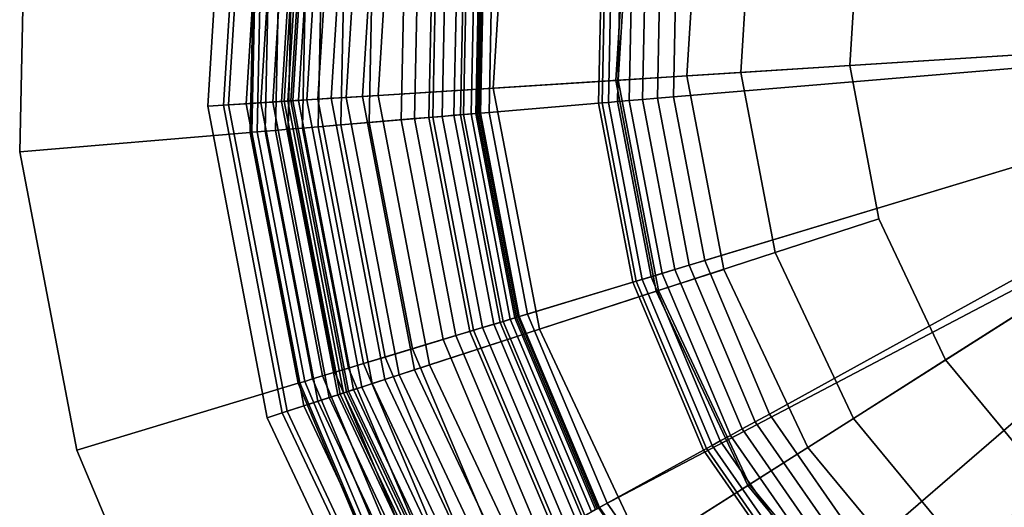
# Model space of a CAD drawing. Extents: x -43.1 to 43.1, y -41.3 to 41.3.
# Tile 65 of 256: x -27.877 to -26.927, y -20.969 to -20.498. Entities that reach past the tile are written whole.
import ezdxf

# ---------------------------------------------------------------- set-up
doc = ezdxf.new("R2010")
doc.units = 0
for name, color, linetype in [('LAMP', 7, 'CONTINUOUS'), ('LAMP_SUPPORT', 18, 'CONTINUOUS'), ('METAL_BASE', 254, 'CONTINUOUS')]:
    doc.layers.add(name, color=color, linetype=linetype)

msp = doc.modelspace()

# ---------------------------------------------------------------- linework, layer by layer
at = {"layer": 'LAMP'}
for points in [[(-27.0613, -20.0223, 22.1433), (-27.1629, -20.1826, 22.1433), (-26.4775, -20.5049, 22.1433), (-26.9229, -19.8923, 22.1433)], [(-26.9401, -20.1225, 25.2735), (-26.8304, -20.0194, 25.2735), (-26.4775, -20.5049, 25.2735), (-27.0207, -20.2495, 25.2735)], [(-27.2216, -20.3632, 22.1433), (-27.2334, -20.5527, 22.1433), (-26.4775, -20.5049, 22.1433), (-27.1629, -20.1826, 22.1433)], [(-27.0671, -20.3926, 25.2735), (-27.0207, -20.2495, 25.2735), (-26.4775, -20.5049, 25.2735), (-27.0765, -20.5428, 25.2735)], [(-27.6953, -20.5819, 24.6401), (-27.6762, -20.2766, 24.6401), (-27.6612, -20.2794, 24.7579), (-27.6801, -20.5809, 24.7579)], [(-27.6753, -20.5806, 24.3843), (-27.6565, -20.2803, 24.3843), (-27.6762, -20.2766, 24.6401), (-27.6953, -20.5819, 24.6401)], [(-27.6801, -20.5809, 24.7579), (-27.6612, -20.2794, 24.7579), (-27.6036, -20.2904, 24.8806), (-27.6216, -20.5772, 24.8806)], [(-27.6582, -20.5795, 24.0998), (-27.6397, -20.2835, 24.0998), (-27.6565, -20.2803, 24.3843), (-27.6753, -20.5806, 24.3843)], [(-27.644, -20.5786, 23.7996), (-27.6256, -20.2862, 23.7996), (-27.6397, -20.2835, 24.0998), (-27.6582, -20.5795, 24.0998)], [(-27.6326, -20.5779, 23.4966), (-27.6144, -20.2884, 23.4966), (-27.6256, -20.2862, 23.7996), (-27.644, -20.5786, 23.7996)], [(-27.624, -20.5774, 23.2036), (-27.606, -20.29, 23.2036), (-27.6144, -20.2884, 23.4966), (-27.6326, -20.5779, 23.4966)], [(-27.6182, -20.577, 22.9337), (-27.6003, -20.2911, 22.9337), (-27.606, -20.29, 23.2036), (-27.624, -20.5774, 23.2036)], [(-27.6216, -20.5772, 24.8806), (-27.6036, -20.2904, 24.8806), (-27.5146, -20.3074, 24.9998), (-27.5311, -20.5715, 24.9998)], [(-27.6151, -20.5768, 22.6997), (-27.5973, -20.2916, 22.6997), (-27.6003, -20.2911, 22.9337), (-27.6182, -20.577, 22.9337)], [(-27.6132, -20.5767, 22.6845), (-27.5954, -20.292, 22.6845), (-27.5973, -20.2916, 22.6997), (-27.6151, -20.5768, 22.6997)], [(-27.6079, -20.5763, 22.6707), (-27.5901, -20.293, 22.6707), (-27.5954, -20.292, 22.6845), (-27.6132, -20.5767, 22.6845)], [(-27.5997, -20.5758, 22.6586), (-27.5821, -20.2945, 22.6586), (-27.5901, -20.293, 22.6707), (-27.6079, -20.5763, 22.6707)], [(-27.589, -20.5751, 22.6486), (-27.5715, -20.2965, 22.6486), (-27.5821, -20.2945, 22.6586), (-27.5997, -20.5758, 22.6586)], [(-27.5762, -20.5743, 22.6411), (-27.559, -20.2989, 22.6411), (-27.5715, -20.2965, 22.6486), (-27.589, -20.5751, 22.6486)], [(-27.5618, -20.5734, 22.6365), (-27.5448, -20.3016, 22.6365), (-27.559, -20.2989, 22.6411), (-27.5762, -20.5743, 22.6411)], [(-27.5462, -20.5724, 22.6352), (-27.5295, -20.3045, 22.6352), (-27.5448, -20.3016, 22.6365), (-27.5618, -20.5734, 22.6365)], [(-27.3018, -20.557, 22.6428), (-27.2889, -20.3504, 22.6428), (-27.5295, -20.3045, 22.6352), (-27.5462, -20.5724, 22.6352)], [(-27.5311, -20.5715, 24.9998), (-27.5146, -20.3074, 24.9998), (-27.4052, -20.3282, 25.107), (-27.42, -20.5645, 25.107)], [(-27.42, -20.5645, 25.107), (-27.4052, -20.3282, 25.107), (-27.2868, -20.3508, 25.1939), (-27.2997, -20.5569, 25.1939)], [(-27.2334, -20.5527, 22.1433), (-27.2216, -20.3632, 22.1433), (-27.2889, -20.3504, 22.6428), (-27.3018, -20.557, 22.6428)], [(-27.2997, -20.5569, 25.1939), (-27.2868, -20.3508, 25.1939), (-27.1704, -20.3729, 25.2522), (-27.1814, -20.5494, 25.2522)], [(-27.1814, -20.5494, 25.2522), (-27.1704, -20.3729, 25.2522), (-27.0671, -20.3926, 25.2735), (-27.0765, -20.5428, 25.2735)], [(-27.1978, -20.7392, 22.1433), (-27.1169, -20.9109, 22.1433), (-26.4775, -20.5049, 22.1433), (-27.2334, -20.5527, 22.1433)], [(-26.9958, -21.0572, 22.1433), (-26.4775, -20.5049, 22.1433), (-27.1169, -20.9109, 22.1433)], [(-27.0483, -20.6905, 25.2735), (-27.0765, -20.5428, 25.2735), (-26.4775, -20.5049, 25.2735), (-26.9842, -20.8266, 25.2735)], [(-26.8422, -21.1687, 22.1433), (-26.6657, -21.2386, 22.1433), (-26.4775, -20.5049, 22.1433), (-26.9958, -21.0572, 22.1433)], [(-26.8882, -20.9425, 25.2735), (-26.9842, -20.8266, 25.2735), (-26.4775, -20.5049, 25.2735)], [(-27.1482, -20.723, 25.2522), (-27.1814, -20.5494, 25.2522), (-27.0765, -20.5428, 25.2735), (-27.0483, -20.6905, 25.2735)], [(-27.1978, -20.7392, 22.1433), (-27.2334, -20.5527, 22.1433), (-27.3018, -20.557, 22.6428), (-27.263, -20.7604, 22.6428)], [(-27.2609, -20.7597, 25.1939), (-27.2997, -20.5569, 25.1939), (-27.1814, -20.5494, 25.2522), (-27.1482, -20.723, 25.2522)], [(-27.263, -20.7604, 22.6428), (-27.3018, -20.557, 22.6428), (-27.5462, -20.5724, 22.6352), (-27.4959, -20.8361, 22.6352)], [(-27.4815, -20.8314, 24.9998), (-27.5311, -20.5715, 24.9998), (-27.42, -20.5645, 25.107), (-27.3756, -20.797, 25.107)], [(-27.3756, -20.797, 25.107), (-27.42, -20.5645, 25.107), (-27.2997, -20.5569, 25.1939), (-27.2609, -20.7597, 25.1939)], [(-27.5676, -20.8594, 24.8806), (-27.6216, -20.5772, 24.8806), (-27.5311, -20.5715, 24.9998), (-27.4815, -20.8314, 24.9998)], [(-27.5366, -20.8494, 22.6486), (-27.589, -20.5751, 22.6486), (-27.5997, -20.5758, 22.6586), (-27.5468, -20.8527, 22.6586)], [(-27.5244, -20.8454, 22.6411), (-27.5762, -20.5743, 22.6411), (-27.589, -20.5751, 22.6486), (-27.5366, -20.8494, 22.6486)], [(-27.5107, -20.8409, 22.6365), (-27.5618, -20.5734, 22.6365), (-27.5762, -20.5743, 22.6411), (-27.5244, -20.8454, 22.6411)], [(-27.4959, -20.8361, 22.6352), (-27.5462, -20.5724, 22.6352), (-27.5618, -20.5734, 22.6365), (-27.5107, -20.8409, 22.6365)], [(-27.6188, -20.8761, 24.3843), (-27.6753, -20.5806, 24.3843), (-27.6953, -20.5819, 24.6401), (-27.6379, -20.8823, 24.6401)], [(-27.6379, -20.8823, 24.6401), (-27.6953, -20.5819, 24.6401), (-27.6801, -20.5809, 24.7579), (-27.6234, -20.8776, 24.7579)], [(-27.6234, -20.8776, 24.7579), (-27.6801, -20.5809, 24.7579), (-27.6216, -20.5772, 24.8806), (-27.5676, -20.8594, 24.8806)], [(-27.6025, -20.8708, 24.0998), (-27.6582, -20.5795, 24.0998), (-27.6753, -20.5806, 24.3843), (-27.6188, -20.8761, 24.3843)], [(-27.589, -20.8664, 23.7996), (-27.644, -20.5786, 23.7996), (-27.6582, -20.5795, 24.0998), (-27.6025, -20.8708, 24.0998)], [(-27.5781, -20.8629, 23.4966), (-27.6326, -20.5779, 23.4966), (-27.644, -20.5786, 23.7996), (-27.589, -20.8664, 23.7996)], [(-27.5699, -20.8602, 23.2036), (-27.624, -20.5774, 23.2036), (-27.6326, -20.5779, 23.4966), (-27.5781, -20.8629, 23.4966)], [(-27.5644, -20.8584, 22.9337), (-27.6182, -20.577, 22.9337), (-27.624, -20.5774, 23.2036), (-27.5699, -20.8602, 23.2036)], [(-27.5615, -20.8574, 22.6997), (-27.6151, -20.5768, 22.6997), (-27.6182, -20.577, 22.9337), (-27.5644, -20.8584, 22.9337)], [(-27.5597, -20.8568, 22.6845), (-27.6132, -20.5767, 22.6845), (-27.6151, -20.5768, 22.6997), (-27.5615, -20.8574, 22.6997)], [(-27.5546, -20.8552, 22.6707), (-27.6079, -20.5763, 22.6707), (-27.6132, -20.5767, 22.6845), (-27.5597, -20.8568, 22.6845)], [(-27.5468, -20.8527, 22.6586), (-27.5997, -20.5758, 22.6586), (-27.6079, -20.5763, 22.6707), (-27.5546, -20.8552, 22.6707)], [(-27.0729, -20.883, 25.2522), (-27.1482, -20.723, 25.2522), (-27.0483, -20.6905, 25.2735), (-26.9842, -20.8266, 25.2735)], [(-27.173, -20.9465, 25.1939), (-27.2609, -20.7597, 25.1939), (-27.1482, -20.723, 25.2522), (-27.0729, -20.883, 25.2522)], [(-27.1169, -20.9109, 22.1433), (-27.1978, -20.7392, 22.1433), (-27.263, -20.7604, 22.6428), (-27.1748, -20.9477, 22.6428)], [(-27.1748, -20.9477, 22.6428), (-27.263, -20.7604, 22.6428), (-27.4959, -20.8361, 22.6352), (-27.3815, -21.0789, 22.6352)], [(-27.2748, -21.0112, 25.107), (-27.3756, -20.797, 25.107), (-27.2609, -20.7597, 25.1939), (-27.173, -20.9465, 25.1939)], [(-27.3687, -21.0708, 24.9998), (-27.4815, -20.8314, 24.9998), (-27.3756, -20.797, 25.107), (-27.2748, -21.0112, 25.107)], [(-27.4452, -21.1194, 24.8806), (-27.5676, -20.8594, 24.8806), (-27.4815, -20.8314, 24.9998), (-27.3687, -21.0708, 24.9998)], [(-26.9602, -21.0192, 25.2522), (-27.0729, -20.883, 25.2522), (-26.9842, -20.8266, 25.2735), (-26.8882, -20.9425, 25.2735)], [(-27.3947, -21.0873, 22.6365), (-27.5107, -20.8409, 22.6365), (-27.5244, -20.8454, 22.6411), (-27.4069, -21.0951, 22.6411)], [(-27.3815, -21.0789, 22.6352), (-27.4959, -20.8361, 22.6352), (-27.5107, -20.8409, 22.6365), (-27.3947, -21.0873, 22.6365)], [(-27.4177, -21.1019, 22.6486), (-27.5366, -20.8494, 22.6486), (-27.5468, -20.8527, 22.6586), (-27.4267, -21.1077, 22.6586)], [(-27.4069, -21.0951, 22.6411), (-27.5244, -20.8454, 22.6411), (-27.5366, -20.8494, 22.6486), (-27.4177, -21.1019, 22.6486)], [(-27.4947, -21.1508, 24.7579), (-27.6234, -20.8776, 24.7579), (-27.5676, -20.8594, 24.8806), (-27.4452, -21.1194, 24.8806)], [(-27.4424, -21.1176, 22.9337), (-27.5644, -20.8584, 22.9337), (-27.5699, -20.8602, 23.2036), (-27.4473, -21.1207, 23.2036)], [(-27.4398, -21.116, 22.6997), (-27.5615, -20.8574, 22.6997), (-27.5644, -20.8584, 22.9337), (-27.4424, -21.1176, 22.9337)], [(-27.4381, -21.1149, 22.6845), (-27.5597, -20.8568, 22.6845), (-27.5615, -20.8574, 22.6997), (-27.4398, -21.116, 22.6997)], [(-27.4337, -21.1121, 22.6707), (-27.5546, -20.8552, 22.6707), (-27.5597, -20.8568, 22.6845), (-27.4381, -21.1149, 22.6845)], [(-27.4267, -21.1077, 22.6586), (-27.5468, -20.8527, 22.6586), (-27.5546, -20.8552, 22.6707), (-27.4337, -21.1121, 22.6707)], [(-27.4642, -21.1314, 23.7996), (-27.589, -20.8664, 23.7996), (-27.6025, -20.8708, 24.0998), (-27.4762, -21.1391, 24.0998)], [(-27.4545, -21.1253, 23.4966), (-27.5781, -20.8629, 23.4966), (-27.589, -20.8664, 23.7996), (-27.4642, -21.1314, 23.7996)], [(-27.4473, -21.1207, 23.2036), (-27.5699, -20.8602, 23.2036), (-27.5781, -20.8629, 23.4966), (-27.4545, -21.1253, 23.4966)], [(-27.4907, -21.1483, 24.3843), (-27.6188, -20.8761, 24.3843), (-27.6379, -20.8823, 24.6401), (-27.5076, -21.159, 24.6401)], [(-27.5076, -21.159, 24.6401), (-27.6379, -20.8823, 24.6401), (-27.6234, -20.8776, 24.7579), (-27.4947, -21.1508, 24.7579)], [(-27.4762, -21.1391, 24.0998), (-27.6025, -20.8708, 24.0998), (-27.6188, -20.8761, 24.3843), (-27.4907, -21.1483, 24.3843)], [(-27.0413, -21.1056, 25.1939), (-27.173, -20.9465, 25.1939), (-27.0729, -20.883, 25.2522), (-26.9602, -21.0192, 25.2522)], [(-26.9958, -21.0572, 22.1433), (-27.1169, -20.9109, 22.1433), (-27.1748, -20.9477, 22.6428), (-27.0428, -21.1072, 22.6428)], [(-26.8171, -21.1231, 25.2522), (-26.9602, -21.0192, 25.2522), (-26.8882, -20.9425, 25.2735), (-26.7665, -21.0309, 25.2735)], [(-27.0428, -21.1072, 22.6428), (-27.1748, -20.9477, 22.6428), (-27.3815, -21.0789, 22.6352), (-27.2103, -21.2857, 22.6352)], [(-27.1238, -21.1935, 25.107), (-27.2748, -21.0112, 25.107), (-27.173, -20.9465, 25.1939), (-27.0413, -21.1056, 25.1939)]]:
    msp.add_3dface(points, dxfattribs=at)
at = {"layer": 'LAMP_SUPPORT'}
for points in [[(-26.4982, -20.4921, 21.5662), (-26.5037, -20.5153, 21.5662), (-27.178, -19.8541, 21.5662), (-27.0267, -19.7235, 21.5662)], [(-26.5037, -20.5153, 21.5662), (-27.3838, -20.1942, 21.5662), (-27.2988, -20.0134, 21.5662), (-27.178, -19.8541, 21.5662)], [(-26.5037, -20.5153, 21.5662), (-27.4294, -20.3889, 21.5662), (-27.3838, -20.1942, 21.5662)], [(-27.6492, -20.3611, 19.0011), (-27.6543, -20.6073, 19.0011), (-27.6526, -20.6071, 18.9861), (-27.6475, -20.3614, 18.9861)], [(-27.6492, -20.3611, 22.465), (-27.6543, -20.6073, 22.465), (-27.6543, -20.6073, 19.0011), (-27.6492, -20.3611, 19.0011)], [(-27.6475, -20.3614, 22.48), (-27.6526, -20.6071, 22.48), (-27.6543, -20.6073, 22.465), (-27.6492, -20.3611, 22.465)], [(-27.6475, -20.3614, 18.9861), (-27.6526, -20.6071, 18.9861), (-27.6476, -20.6067, 18.9723), (-27.6426, -20.362, 18.9723)], [(-27.6426, -20.362, 22.4939), (-27.6476, -20.6067, 22.4939), (-27.6526, -20.6071, 22.48), (-27.6475, -20.3614, 22.48)], [(-27.6426, -20.362, 18.9723), (-27.6476, -20.6067, 18.9723), (-27.6399, -20.6061, 18.9601), (-27.6349, -20.3629, 18.9601)], [(-27.6349, -20.3629, 22.5061), (-27.6399, -20.6061, 22.5061), (-27.6476, -20.6067, 22.4939), (-27.6426, -20.362, 22.4939)], [(-27.6349, -20.3629, 18.9601), (-27.6399, -20.6061, 18.9601), (-27.6298, -20.6052, 18.9499), (-27.6248, -20.3642, 18.9499)], [(-27.6248, -20.3642, 22.5162), (-27.6298, -20.6052, 22.5162), (-27.6399, -20.6061, 22.5061), (-27.6349, -20.3629, 22.5061)], [(-27.6248, -20.3642, 18.9499), (-27.6298, -20.6052, 18.9499), (-27.6176, -20.6042, 18.9421), (-27.6127, -20.3657, 18.9421)], [(-27.6127, -20.3657, 22.524), (-27.6176, -20.6042, 22.524), (-27.6298, -20.6052, 22.5162), (-27.6248, -20.3642, 22.5162)], [(-27.6127, -20.3657, 18.9421), (-27.6176, -20.6042, 18.9421), (-27.6038, -20.603, 18.9372), (-27.599, -20.3675, 18.9372)], [(-27.599, -20.3675, 22.5289), (-27.6038, -20.603, 22.5289), (-27.6176, -20.6042, 22.524), (-27.6127, -20.3657, 22.524)], [(-27.599, -20.3675, 18.9372), (-27.6038, -20.603, 18.9372), (-27.5888, -20.6018, 18.9354), (-27.584, -20.3694, 18.9354)], [(-27.584, -20.3694, 22.5307), (-27.5888, -20.6018, 22.5307), (-27.6038, -20.603, 22.5289), (-27.599, -20.3675, 22.5289)], [(-27.584, -20.3694, 18.9354), (-27.5888, -20.6018, 18.9354), (-27.567, -20.5999, 18.9338), (-27.5623, -20.3721, 18.9338)], [(-27.4915, -20.381, 22.5307), (-27.4959, -20.5939, 22.5307), (-27.5888, -20.6018, 22.5307), (-27.584, -20.3694, 22.5307)], [(-27.5623, -20.3721, 18.9338), (-27.567, -20.5999, 18.9338), (-27.5395, -20.5976, 18.929), (-27.535, -20.3755, 18.929)], [(-27.535, -20.3755, 18.929), (-27.5395, -20.5976, 18.929), (-27.5088, -20.595, 18.9214), (-27.5044, -20.3794, 18.9214)], [(-27.5044, -20.3794, 18.9214), (-27.5088, -20.595, 18.9214), (-27.4783, -20.5925, 18.9114), (-27.474, -20.3832, 18.9114)], [(-27.4777, -20.3828, 22.5291), (-27.482, -20.5928, 22.5291), (-27.4959, -20.5939, 22.5307), (-27.4915, -20.381, 22.5307)], [(-27.465, -20.3844, 22.5245), (-27.4693, -20.5917, 22.5245), (-27.482, -20.5928, 22.5291), (-27.4777, -20.3828, 22.5291)], [(-27.474, -20.3832, 18.9114), (-27.4783, -20.5925, 18.9114), (-27.4517, -20.5902, 18.8993), (-27.4475, -20.3866, 18.8993)], [(-27.4537, -20.3858, 22.5173), (-27.458, -20.5907, 22.5173), (-27.4693, -20.5917, 22.5245), (-27.465, -20.3844, 22.5245)], [(-27.4444, -20.387, 22.5079), (-27.4486, -20.5899, 22.5079), (-27.458, -20.5907, 22.5173), (-27.4537, -20.3858, 22.5173)], [(-27.4475, -20.3866, 18.8993), (-27.4517, -20.5902, 18.8993), (-27.4324, -20.5886, 18.8854), (-27.4283, -20.389, 18.8854)], [(-27.4372, -20.3879, 22.4966), (-27.4414, -20.5893, 22.4966), (-27.4486, -20.5899, 22.5079), (-27.4444, -20.387, 22.5079)], [(-27.4327, -20.3884, 22.4838), (-27.4368, -20.589, 22.4838), (-27.4414, -20.5893, 22.4966), (-27.4372, -20.3879, 22.4966)], [(-27.431, -20.3886, 22.4698), (-27.4352, -20.5888, 22.4698), (-27.4368, -20.589, 22.4838), (-27.4327, -20.3884, 22.4838)], [(-27.4294, -20.3889, 21.5662), (-27.4335, -20.5887, 21.5662), (-27.4352, -20.5888, 22.4698), (-27.431, -20.3886, 22.4698)], [(-26.5037, -20.5153, 21.5662), (-27.396, -20.785, 21.5662), (-27.4335, -20.5887, 21.5662), (-27.4294, -20.3889, 21.5662)], [(-27.4283, -20.389, 18.8854), (-27.4324, -20.5886, 18.8854), (-27.4241, -20.5879, 18.8701), (-27.42, -20.39, 18.8701)], [(-27.42, -20.39, 18.8701), (-27.4241, -20.5879, 18.8701), (-27.3185, -20.579, 17.848), (-27.3149, -20.4033, 17.848)], [(-27.3149, -20.4033, 17.848), (-27.3185, -20.579, 17.848), (-27.3152, -20.5787, 17.8327), (-27.3116, -20.4037, 17.8327)], [(-27.3116, -20.4037, 17.8327), (-27.3152, -20.5787, 17.8327), (-27.309, -20.5782, 17.8188), (-27.3054, -20.4045, 17.8188)], [(-27.3054, -20.4045, 17.8188), (-27.309, -20.5782, 17.8188), (-27.3002, -20.5774, 17.8067), (-27.2966, -20.4056, 17.8067)], [(-27.2966, -20.4056, 17.8067), (-27.3002, -20.5774, 17.8067), (-27.2891, -20.5765, 17.7967), (-27.2856, -20.407, 17.7967)], [(-27.2856, -20.407, 17.7967), (-27.2891, -20.5765, 17.7967), (-27.2762, -20.5754, 17.7891), (-27.2727, -20.4086, 17.7891)], [(-27.2727, -20.4086, 17.7891), (-27.2762, -20.5754, 17.7891), (-27.2618, -20.5742, 17.7843), (-27.2584, -20.4104, 17.7843)], [(-27.2584, -20.4104, 17.7843), (-27.2618, -20.5742, 17.7843), (-27.2463, -20.5729, 17.7827), (-27.243, -20.4123, 17.7827)], [(-27.243, -20.4123, 17.7827), (-27.2463, -20.5729, 17.7827), (-26.8934, -20.5432, 17.7827), (-26.8916, -20.4566, 17.7827)], [(-26.5037, -20.5153, 21.5662), (-26.4862, -20.5317, 21.5662), (-27.3185, -20.9693, 21.5662), (-27.396, -20.785, 21.5662)], [(-26.4862, -20.5317, 21.5662), (-27.0586, -21.2701, 21.5662), (-27.2044, -21.1334, 21.5662), (-27.3185, -20.9693, 21.5662)], [(-26.4862, -20.5317, 21.5662), (-26.8876, -21.3736, 21.5662), (-27.0586, -21.2701, 21.5662)], [(-27.2463, -20.5729, 17.7827), (-27.2162, -20.7307, 17.7827), (-26.8772, -20.6282, 17.7827), (-26.8934, -20.5432, 17.7827)], [(-27.2891, -20.5765, 17.7967), (-27.2573, -20.7431, 17.7967), (-27.2449, -20.7393, 17.7891), (-27.2762, -20.5754, 17.7891)], [(-27.2762, -20.5754, 17.7891), (-27.2449, -20.7393, 17.7891), (-27.2311, -20.7352, 17.7843), (-27.2618, -20.5742, 17.7843)], [(-27.2618, -20.5742, 17.7843), (-27.2311, -20.7352, 17.7843), (-27.2162, -20.7307, 17.7827), (-27.2463, -20.5729, 17.7827)], [(-27.4241, -20.5879, 18.8701), (-27.387, -20.7823, 18.8701), (-27.2855, -20.7516, 17.848), (-27.3185, -20.579, 17.848)], [(-27.3185, -20.579, 17.848), (-27.2855, -20.7516, 17.848), (-27.2824, -20.7507, 17.8327), (-27.3152, -20.5787, 17.8327)], [(-27.3152, -20.5787, 17.8327), (-27.2824, -20.7507, 17.8327), (-27.2764, -20.7489, 17.8188), (-27.309, -20.5782, 17.8188)], [(-27.309, -20.5782, 17.8188), (-27.2764, -20.7489, 17.8188), (-27.2679, -20.7463, 17.8067), (-27.3002, -20.5774, 17.8067)], [(-27.3002, -20.5774, 17.8067), (-27.2679, -20.7463, 17.8067), (-27.2573, -20.7431, 17.7967), (-27.2891, -20.5765, 17.7967)], [(-27.4959, -20.5939, 22.5307), (-27.456, -20.8031, 22.5307), (-27.5452, -20.8301, 22.5307), (-27.5888, -20.6018, 22.5307)], [(-27.5088, -20.595, 18.9214), (-27.4683, -20.8069, 18.9214), (-27.4391, -20.798, 18.9114), (-27.4783, -20.5925, 18.9114)], [(-27.482, -20.5928, 22.5291), (-27.4426, -20.7991, 22.5291), (-27.456, -20.8031, 22.5307), (-27.4959, -20.5939, 22.5307)], [(-27.4693, -20.5917, 22.5245), (-27.4303, -20.7954, 22.5245), (-27.4426, -20.7991, 22.5291), (-27.482, -20.5928, 22.5291)], [(-27.4783, -20.5925, 18.9114), (-27.4391, -20.798, 18.9114), (-27.4135, -20.7903, 18.8993), (-27.4517, -20.5902, 18.8993)], [(-27.458, -20.5907, 22.5173), (-27.4195, -20.7921, 22.5173), (-27.4303, -20.7954, 22.5245), (-27.4693, -20.5917, 22.5245)], [(-27.4486, -20.5899, 22.5079), (-27.4105, -20.7894, 22.5079), (-27.4195, -20.7921, 22.5173), (-27.458, -20.5907, 22.5173)], [(-27.4517, -20.5902, 18.8993), (-27.4135, -20.7903, 18.8993), (-27.395, -20.7847, 18.8854), (-27.4324, -20.5886, 18.8854)], [(-27.4414, -20.5893, 22.4966), (-27.4036, -20.7873, 22.4966), (-27.4105, -20.7894, 22.5079), (-27.4486, -20.5899, 22.5079)], [(-27.4368, -20.589, 22.4838), (-27.3992, -20.786, 22.4838), (-27.4036, -20.7873, 22.4966), (-27.4414, -20.5893, 22.4966)], [(-27.4352, -20.5888, 22.4698), (-27.3976, -20.7855, 22.4698), (-27.3992, -20.786, 22.4838), (-27.4368, -20.589, 22.4838)], [(-27.4335, -20.5887, 21.5662), (-27.396, -20.785, 21.5662), (-27.3976, -20.7855, 22.4698), (-27.4352, -20.5888, 22.4698)], [(-27.4324, -20.5886, 18.8854), (-27.395, -20.7847, 18.8854), (-27.387, -20.7823, 18.8701), (-27.4241, -20.5879, 18.8701)], [(-27.6176, -20.6042, 18.9421), (-27.5729, -20.8385, 18.9421), (-27.5596, -20.8345, 18.9372), (-27.6038, -20.603, 18.9372)], [(-27.6038, -20.603, 22.5289), (-27.5596, -20.8345, 22.5289), (-27.5729, -20.8385, 22.524), (-27.6176, -20.6042, 22.524)], [(-27.6038, -20.603, 18.9372), (-27.5596, -20.8345, 18.9372), (-27.5452, -20.8301, 18.9354), (-27.5888, -20.6018, 18.9354)], [(-27.5888, -20.6018, 22.5307), (-27.5452, -20.8301, 22.5307), (-27.5596, -20.8345, 22.5289), (-27.6038, -20.603, 22.5289)], [(-27.5888, -20.6018, 18.9354), (-27.5452, -20.8301, 18.9354), (-27.5242, -20.8238, 18.9338), (-27.567, -20.5999, 18.9338)], [(-27.567, -20.5999, 18.9338), (-27.5242, -20.8238, 18.9338), (-27.4979, -20.8158, 18.929), (-27.5395, -20.5976, 18.929)], [(-27.5395, -20.5976, 18.929), (-27.4979, -20.8158, 18.929), (-27.4683, -20.8069, 18.9214), (-27.5088, -20.595, 18.9214)], [(-27.6543, -20.6073, 19.0011), (-27.6081, -20.8491, 19.0011), (-27.6064, -20.8486, 18.9861), (-27.6526, -20.6071, 18.9861)], [(-27.6526, -20.6071, 22.48), (-27.6064, -20.8486, 22.48), (-27.6081, -20.8491, 22.465), (-27.6543, -20.6073, 22.465)], [(-27.6543, -20.6073, 22.465), (-27.6081, -20.8491, 22.465), (-27.6081, -20.8491, 19.0011), (-27.6543, -20.6073, 19.0011)], [(-27.6526, -20.6071, 18.9861), (-27.6064, -20.8486, 18.9861), (-27.6017, -20.8472, 18.9723), (-27.6476, -20.6067, 18.9723)], [(-27.6476, -20.6067, 22.4939), (-27.6017, -20.8472, 22.4939), (-27.6064, -20.8486, 22.48), (-27.6526, -20.6071, 22.48)], [(-27.6476, -20.6067, 18.9723), (-27.6017, -20.8472, 18.9723), (-27.5943, -20.8449, 18.9601), (-27.6399, -20.6061, 18.9601)], [(-27.6399, -20.6061, 22.5061), (-27.5943, -20.8449, 22.5061), (-27.6017, -20.8472, 22.4939), (-27.6476, -20.6067, 22.4939)], [(-27.6399, -20.6061, 18.9601), (-27.5943, -20.8449, 18.9601), (-27.5845, -20.842, 18.9499), (-27.6298, -20.6052, 18.9499)], [(-27.6298, -20.6052, 22.5162), (-27.5845, -20.842, 22.5162), (-27.5943, -20.8449, 22.5061), (-27.6399, -20.6061, 22.5061)], [(-27.6298, -20.6052, 18.9499), (-27.5845, -20.842, 18.9499), (-27.5729, -20.8385, 18.9421), (-27.6176, -20.6042, 18.9421)], [(-27.6176, -20.6042, 22.524), (-27.5729, -20.8385, 22.524), (-27.5845, -20.842, 22.5162), (-27.6298, -20.6052, 22.5162)], [(-27.2162, -20.7307, 17.7827), (-27.1539, -20.8787, 17.7827), (-26.8436, -20.708, 17.7827), (-26.8772, -20.6282, 17.7827)], [(-27.1539, -20.8787, 17.7827), (-27.0622, -21.0105, 17.7827), (-26.7942, -20.7791, 17.7827), (-26.8436, -20.708, 17.7827)], [(-27.2449, -20.7393, 17.7891), (-27.1802, -20.8931, 17.7891), (-27.1675, -20.8862, 17.7843), (-27.2311, -20.7352, 17.7843)], [(-27.2311, -20.7352, 17.7843), (-27.1675, -20.8862, 17.7843), (-27.1539, -20.8787, 17.7827), (-27.2162, -20.7307, 17.7827)], [(-27.2679, -20.7463, 17.8067), (-27.2013, -20.9047, 17.8067), (-27.1915, -20.8994, 17.7967), (-27.2573, -20.7431, 17.7967)], [(-27.2573, -20.7431, 17.7967), (-27.1915, -20.8994, 17.7967), (-27.1802, -20.8931, 17.7891), (-27.2449, -20.7393, 17.7891)], [(-27.387, -20.7823, 18.8701), (-27.3102, -20.9647, 18.8701), (-27.2174, -20.9136, 17.848), (-27.2855, -20.7516, 17.848)], [(-27.2855, -20.7516, 17.848), (-27.2174, -20.9136, 17.848), (-27.2145, -20.912, 17.8327), (-27.2824, -20.7507, 17.8327)], [(-27.2824, -20.7507, 17.8327), (-27.2145, -20.912, 17.8327), (-27.209, -20.909, 17.8188), (-27.2764, -20.7489, 17.8188)], [(-27.2764, -20.7489, 17.8188), (-27.209, -20.909, 17.8188), (-27.2013, -20.9047, 17.8067), (-27.2679, -20.7463, 17.8067)], [(-27.395, -20.7847, 18.8854), (-27.3175, -20.9687, 18.8854), (-27.3102, -20.9647, 18.8701), (-27.387, -20.7823, 18.8701)], [(-27.0622, -21.0105, 17.7827), (-26.9451, -21.1204, 17.7827), (-26.7311, -20.8383, 17.7827), (-26.7942, -20.7791, 17.7827)], [(-27.4391, -20.798, 18.9114), (-27.3579, -20.9909, 18.9114), (-27.3345, -20.978, 18.8993), (-27.4135, -20.7903, 18.8993)], [(-27.4195, -20.7921, 22.5173), (-27.34, -20.9811, 22.5173), (-27.3499, -20.9865, 22.5245), (-27.4303, -20.7954, 22.5245)], [(-27.4105, -20.7894, 22.5079), (-27.3317, -20.9765, 22.5079), (-27.34, -20.9811, 22.5173), (-27.4195, -20.7921, 22.5173)], [(-27.4135, -20.7903, 18.8993), (-27.3345, -20.978, 18.8993), (-27.3175, -20.9687, 18.8854), (-27.395, -20.7847, 18.8854)], [(-27.4036, -20.7873, 22.4966), (-27.3254, -20.9731, 22.4966), (-27.3317, -20.9765, 22.5079), (-27.4105, -20.7894, 22.5079)], [(-27.3992, -20.786, 22.4838), (-27.3214, -20.9708, 22.4838), (-27.3254, -20.9731, 22.4966), (-27.4036, -20.7873, 22.4966)], [(-27.3976, -20.7855, 22.4698), (-27.32, -20.9701, 22.4698), (-27.3214, -20.9708, 22.4838), (-27.3992, -20.786, 22.4838)], [(-27.396, -20.785, 21.5662), (-27.3185, -20.9693, 21.5662), (-27.32, -20.9701, 22.4698), (-27.3976, -20.7855, 22.4698)], [(-27.456, -20.8031, 22.5307), (-27.3734, -20.9994, 22.5307), (-27.4551, -21.0444, 22.5307), (-27.5452, -20.8301, 22.5307)], [(-27.4683, -20.8069, 18.9214), (-27.3847, -21.0057, 18.9214), (-27.3579, -20.9909, 18.9114), (-27.4391, -20.798, 18.9114)], [(-27.4426, -20.7991, 22.5291), (-27.3611, -20.9927, 22.5291), (-27.3734, -20.9994, 22.5307), (-27.456, -20.8031, 22.5307)], [(-27.4303, -20.7954, 22.5245), (-27.3499, -20.9865, 22.5245), (-27.3611, -20.9927, 22.5291), (-27.4426, -20.7991, 22.5291)], [(-27.4979, -20.8158, 18.929), (-27.4117, -21.0205, 18.929), (-27.3847, -21.0057, 18.9214), (-27.4683, -20.8069, 18.9214)], [(-27.5242, -20.8238, 18.9338), (-27.4358, -21.0338, 18.9338), (-27.4117, -21.0205, 18.929), (-27.4979, -20.8158, 18.929)], [(-27.5596, -20.8345, 18.9372), (-27.4683, -21.0516, 18.9372), (-27.4551, -21.0444, 18.9354), (-27.5452, -20.8301, 18.9354)], [(-27.5452, -20.8301, 22.5307), (-27.4551, -21.0444, 22.5307), (-27.4683, -21.0516, 22.5289), (-27.5596, -20.8345, 22.5289)], [(-27.5452, -20.8301, 18.9354), (-27.4551, -21.0444, 18.9354), (-27.4358, -21.0338, 18.9338), (-27.5242, -20.8238, 18.9338)], [(-27.5845, -20.842, 18.9499), (-27.4911, -21.0642, 18.9499), (-27.4804, -21.0583, 18.9421), (-27.5729, -20.8385, 18.9421)], [(-27.5729, -20.8385, 22.524), (-27.4804, -21.0583, 22.524), (-27.4911, -21.0642, 22.5162), (-27.5845, -20.842, 22.5162)], [(-27.5729, -20.8385, 18.9421), (-27.4804, -21.0583, 18.9421), (-27.4683, -21.0516, 18.9372), (-27.5596, -20.8345, 18.9372)], [(-27.5596, -20.8345, 22.5289), (-27.4683, -21.0516, 22.5289), (-27.4804, -21.0583, 22.524), (-27.5729, -20.8385, 22.524)], [(-26.9451, -21.1204, 17.7827), (-26.8077, -21.2036, 17.7827), (-26.657, -20.8831, 17.7827), (-26.7311, -20.8383, 17.7827)], [(-27.6081, -20.8491, 19.0011), (-27.5126, -21.076, 19.0011), (-27.5111, -21.0752, 18.9861), (-27.6064, -20.8486, 18.9861)], [(-27.6064, -20.8486, 22.48), (-27.5111, -21.0752, 22.48), (-27.5126, -21.076, 22.465), (-27.6081, -20.8491, 22.465)], [(-27.6081, -20.8491, 22.465), (-27.5126, -21.076, 22.465), (-27.5126, -21.076, 19.0011), (-27.6081, -20.8491, 19.0011)], [(-27.6064, -20.8486, 18.9861), (-27.5111, -21.0752, 18.9861), (-27.5068, -21.0728, 18.9723), (-27.6017, -20.8472, 18.9723)], [(-27.6017, -20.8472, 22.4939), (-27.5068, -21.0728, 22.4939), (-27.5111, -21.0752, 22.48), (-27.6064, -20.8486, 22.48)], [(-27.6017, -20.8472, 18.9723), (-27.5068, -21.0728, 18.9723), (-27.5, -21.0691, 18.9601), (-27.5943, -20.8449, 18.9601)], [(-27.5943, -20.8449, 22.5061), (-27.5, -21.0691, 22.5061), (-27.5068, -21.0728, 22.4939), (-27.6017, -20.8472, 22.4939)], [(-27.5943, -20.8449, 18.9601), (-27.5, -21.0691, 18.9601), (-27.4911, -21.0642, 18.9499), (-27.5845, -20.842, 18.9499)], [(-27.5845, -20.842, 22.5162), (-27.4911, -21.0642, 22.5162), (-27.5, -21.0691, 22.5061), (-27.5943, -20.8449, 22.5061)], [(-27.1675, -20.8862, 17.7843), (-27.074, -21.0207, 17.7843), (-27.0622, -21.0105, 17.7827), (-27.1539, -20.8787, 17.7827)], [(-27.1802, -20.8931, 17.7891), (-27.0849, -21.0301, 17.7891), (-27.074, -21.0207, 17.7843), (-27.1675, -20.8862, 17.7843)], [(-27.1915, -20.8994, 17.7967), (-27.0947, -21.0386, 17.7967), (-27.0849, -21.0301, 17.7891), (-27.1802, -20.8931, 17.7891)], [(-27.209, -20.909, 17.8188), (-27.1098, -21.0517, 17.8188), (-27.1031, -21.0459, 17.8067), (-27.2013, -20.9047, 17.8067)], [(-27.2013, -20.9047, 17.8067), (-27.1031, -21.0459, 17.8067), (-27.0947, -21.0386, 17.7967), (-27.1915, -20.8994, 17.7967)], [(-27.3102, -20.9647, 18.8701), (-27.1972, -21.1272, 18.8701), (-27.117, -21.0579, 17.848), (-27.2174, -20.9136, 17.848)], [(-27.2174, -20.9136, 17.848), (-27.117, -21.0579, 17.848), (-27.1145, -21.0558, 17.8327), (-27.2145, -20.912, 17.8327)], [(-27.2145, -20.912, 17.8327), (-27.1145, -21.0558, 17.8327), (-27.1098, -21.0517, 17.8188), (-27.209, -20.909, 17.8188)], [(-27.3175, -20.9687, 18.8854), (-27.2035, -21.1326, 18.8854), (-27.1972, -21.1272, 18.8701), (-27.3102, -20.9647, 18.8701)]]:
    msp.add_3dface(points, dxfattribs=at)
at = {"layer": 'METAL_BASE'}
for points in [[(-27.3869, -31.72, 30.241), (-27.4144, -31.6965, 30.106), (-1.2503, -1.0623, 30.106), (-1.2228, -1.0858, 30.241)], [(-27.4144, -31.6965, 30.106), (-27.3869, -31.72, 29.9709), (-1.2228, -1.0858, 29.9709), (-1.2503, -1.0623, 30.106)], [(-27.3117, -31.7842, 30.3399), (-27.3869, -31.72, 30.241), (-1.2228, -1.0858, 30.241), (-1.1476, -1.15, 30.3399)], [(-27.3869, -31.72, 29.9709), (-27.3117, -31.7842, 29.872), (-1.1476, -1.15, 29.872), (-1.2228, -1.0858, 29.9709)], [(-27.209, -31.8719, 30.3761), (-27.3117, -31.7842, 30.3399), (-1.1476, -1.15, 30.3399), (-1.0449, -1.2377, 30.3761)], [(-27.3117, -31.7842, 29.872), (-27.209, -31.8719, 29.8358), (-1.0449, -1.2377, 29.8358), (-1.1476, -1.15, 29.872)], [(-27.1063, -31.9597, 30.3399), (-27.209, -31.8719, 30.3761), (-1.0449, -1.2377, 30.3761), (-0.9422, -1.3254, 30.3399)], [(-27.209, -31.8719, 29.8358), (-27.1063, -31.9597, 29.872), (-0.9422, -1.3254, 29.872), (-1.0449, -1.2377, 29.8358)], [(-27.0311, -32.0239, 30.241), (-27.1063, -31.9597, 30.3399), (-0.9422, -1.3254, 30.3399), (-0.867, -1.3896, 30.241)], [(-27.1063, -31.9597, 29.872), (-27.0311, -32.0239, 29.9709), (-0.867, -1.3896, 29.9709), (-0.9422, -1.3254, 29.872)], [(-27.0036, -32.0474, 30.106), (-27.0311, -32.0239, 30.241), (-0.867, -1.3896, 30.241), (-0.8395, -1.4131, 30.106)], [(-27.0311, -32.0239, 29.9709), (-27.0036, -32.0474, 30.106), (-0.8395, -1.4131, 30.106), (-0.867, -1.3896, 29.9709)], [(-27.8704, -20.3333, 20.7327), (-27.8765, -20.626, 20.7327), (-27.8765, -20.626, 19.8457), (-27.8704, -20.3333, 19.8457)], [(-27.6492, -20.3611, 19.8457), (-27.8704, -20.3333, 19.8457), (-27.8765, -20.626, 19.8457), (-27.6543, -20.6073, 19.8457)], [(-27.6543, -20.6073, 20.7327), (-27.8765, -20.626, 20.7327), (-27.8704, -20.3333, 20.7327), (-27.6492, -20.3611, 20.7327)], [(-27.6492, -20.3611, 19.8457), (-27.6543, -20.6073, 19.8457), (-27.6543, -20.6073, 20.7327), (-27.6492, -20.3611, 20.7327)], [(-27.6543, -20.6073, 19.8457), (-27.8765, -20.626, 19.8457), (-27.8215, -20.9136, 19.8457), (-27.6081, -20.8491, 19.8457)], [(-27.6081, -20.8491, 20.7327), (-27.8215, -20.9136, 20.7327), (-27.8765, -20.626, 20.7327), (-27.6543, -20.6073, 20.7327)], [(-27.6543, -20.6073, 19.8457), (-27.6081, -20.8491, 19.8457), (-27.6081, -20.8491, 20.7327), (-27.6543, -20.6073, 20.7327)], [(-27.8765, -20.626, 20.7327), (-27.8215, -20.9136, 20.7327), (-27.8215, -20.9136, 19.8457), (-27.8765, -20.626, 19.8457)], [(-27.6081, -20.8491, 19.8457), (-27.8215, -20.9136, 19.8457), (-27.708, -21.1835, 19.8457), (-27.5126, -21.076, 19.8457)], [(-27.5126, -21.076, 20.7327), (-27.708, -21.1835, 20.7327), (-27.8215, -20.9136, 20.7327), (-27.6081, -20.8491, 20.7327)], [(-27.6081, -20.8491, 19.8457), (-27.5126, -21.076, 19.8457), (-27.5126, -21.076, 20.7327), (-27.6081, -20.8491, 20.7327)], [(-27.8215, -20.9136, 20.7327), (-27.708, -21.1835, 20.7327), (-27.708, -21.1835, 19.8457), (-27.8215, -20.9136, 19.8457)]]:
    msp.add_3dface(points, dxfattribs=at)

doc.saveas('drawing.dxf')
